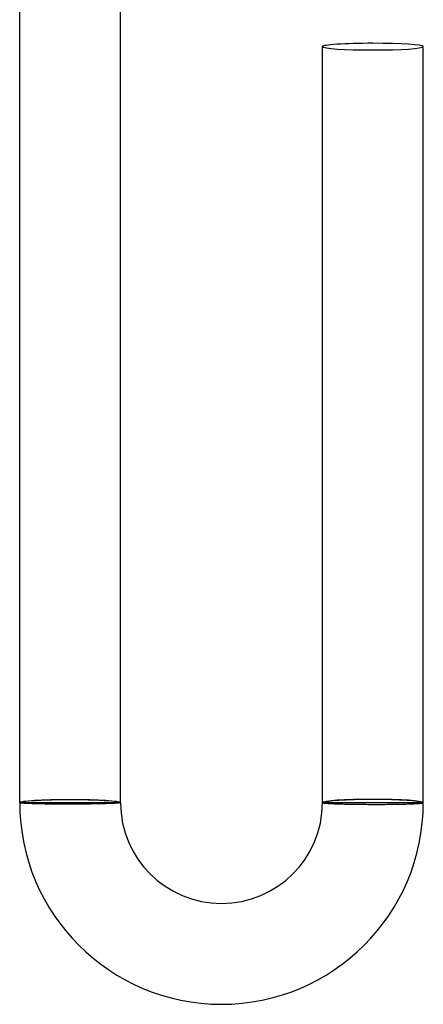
# Model space of a CAD drawing. Header units: millimetres. Extents: x -430 to 430, y -430 to 430.
# Tile 33 of 100: x -2 to 14, y -430 to -391. Entities that reach past the tile are written whole.
import ezdxf

# ---------------------------------------------------------------- set-up
doc = ezdxf.new("R2010")
doc.units = ezdxf.units.MM
doc.layers.add('HIDDEN', color=7, linetype='Continuous')
doc.layers.add('THICK', color=7, linetype='Continuous')

msp = doc.modelspace()

# ---------------------------------------------------------------- linework, layer by layer
at = {"layer": 'HIDDEN'}
for p, q in [((-1.998, -422.003), (-2, -422)), ((-1.991, -422.006), (-1.998, -422.003)), ((-1.98, -422.009), (-1.991, -422.006)), ((-1.964, -422.012), (-1.98, -422.009)), ((-1.944, -422.015), (-1.964, -422.012)), ((-1.919, -422.018), (-1.944, -422.015)), ((-1.89, -422.021), (-1.919, -422.018)), ((-1.857, -422.023), (-1.89, -422.021)), ((-1.819, -422.026), (-1.857, -422.023)), ((-1.777, -422.029), (-1.819, -422.026)), ((-1.732, -422.031), (-1.777, -422.029)), ((-1.682, -422.034), (-1.732, -422.031)), ((-1.629, -422.036), (-1.682, -422.034)), ((-1.572, -422.038), (-1.629, -422.036)), ((-1.511, -422.041), (-1.572, -422.038)), ((-1.447, -422.043), (-1.511, -422.041)), ((-1.38, -422.045), (-1.447, -422.043)), ((-1.31, -422.047), (-1.38, -422.045)), ((-1.236, -422.048), (-1.31, -422.047)), ((-1.16, -422.05), (-1.236, -422.048)), ((-1.081, -422.051), (-1.16, -422.05)), ((-1, -422.053), (-1.081, -422.051)), ((-0.916, -422.054), (-1, -422.053)), ((-0.831, -422.055), (-0.916, -422.054)), ((-0.743, -422.056), (-0.831, -422.055)), ((-0.654, -422.057), (-0.743, -422.056)), ((-0.563, -422.058), (-0.654, -422.057)), ((-0.471, -422.058), (-0.563, -422.058)), ((-0.378, -422.059), (-0.471, -422.058)), ((-0.284, -422.059), (-0.378, -422.059)), ((-0.19, -422.059), (-0.284, -422.059)), ((-0.095, -422.059), (-0.19, -422.059)), ((0, -422.059), (-0.095, -422.059)), ((0.092, -422.058), (0, -422.059)), ((0.185, -422.058), (0.092, -422.058)), ((0.277, -422.058), (0.185, -422.058)), ((0.368, -422.057), (0.277, -422.058)), ((0.458, -422.056), (0.368, -422.057)), ((0.547, -422.055), (0.458, -422.056)), ((0.635, -422.054), (0.547, -422.055)), ((0.722, -422.053), (0.635, -422.054)), ((0.808, -422.052), (0.722, -422.053)), ((0.891, -422.051), (0.808, -422.052)), ((0.973, -422.049), (0.891, -422.051)), ((1.053, -422.048), (0.973, -422.049)), ((1.13, -422.046), (1.053, -422.048)), ((1.205, -422.044), (1.13, -422.046)), ((1.277, -422.043), (1.205, -422.044)), ((1.347, -422.041), (1.277, -422.043)), ((1.414, -422.039), (1.347, -422.041)), ((1.478, -422.037), (1.414, -422.039)), ((1.539, -422.035), (1.478, -422.037)), ((1.596, -422.033), (1.539, -422.035)), ((1.65, -422.031), (1.596, -422.033)), ((1.7, -422.028), (1.65, -422.031)), ((1.747, -422.026), (1.7, -422.028)), ((1.79, -422.024), (1.747, -422.026)), ((1.829, -422.022), (1.79, -422.024)), ((1.865, -422.019), (1.829, -422.022)), ((1.896, -422.017), (1.865, -422.019)), ((1.924, -422.015), (1.896, -422.017)), ((1.947, -422.012), (1.924, -422.015)), ((1.966, -422.01), (1.947, -422.012)), ((1.981, -422.007), (1.966, -422.01)), ((1.991, -422.005), (1.981, -422.007)), ((1.998, -422.002), (1.991, -422.005)), ((2, -422), (1.998, -422.002)), ((10, -422), (10.002, -422.003)), ((10.002, -422.003), (10.009, -422.006)), ((10.009, -422.006), (10.019, -422.008)), ((10.019, -422.008), (10.034, -422.011)), ((10.034, -422.011), (10.053, -422.014)), ((10.053, -422.014), (10.076, -422.016)), ((10.076, -422.016), (10.104, -422.019)), ((10.104, -422.019), (10.135, -422.022)), ((10.135, -422.022), (10.171, -422.024)), ((10.171, -422.024), (10.21, -422.027)), ((10.21, -422.027), (10.253, -422.03)), ((10.253, -422.03), (10.3, -422.032)), ((10.3, -422.032), (10.35, -422.035)), ((10.35, -422.035), (10.404, -422.037)), ((10.404, -422.037), (10.461, -422.039)), ((10.461, -422.039), (10.522, -422.042)), ((10.522, -422.042), (10.586, -422.044)), ((10.586, -422.044), (10.653, -422.046)), ((10.653, -422.046), (10.722, -422.048)), ((10.722, -422.048), (10.795, -422.05)), ((10.795, -422.05), (10.87, -422.052)), ((10.87, -422.052), (10.947, -422.054)), ((10.947, -422.054), (11.027, -422.056)), ((11.027, -422.056), (11.109, -422.057)), ((11.109, -422.057), (11.192, -422.059)), ((11.192, -422.059), (11.278, -422.06)), ((11.278, -422.06), (11.365, -422.061)), ((11.365, -422.061), (11.453, -422.063)), ((11.453, -422.063), (11.542, -422.064)), ((11.542, -422.064), (11.632, -422.064)), ((11.632, -422.064), (11.723, -422.065)), ((11.723, -422.065), (11.815, -422.066)), ((11.815, -422.066), (11.908, -422.066)), ((11.908, -422.066), (12, -422.067)), ((12, -422.067), (12.095, -422.067)), ((12.095, -422.067), (12.19, -422.067)), ((12.19, -422.067), (12.284, -422.067)), ((12.284, -422.067), (12.378, -422.066)), ((12.378, -422.066), (12.471, -422.066)), ((12.471, -422.066), (12.563, -422.065)), ((12.563, -422.065), (12.654, -422.065)), ((12.654, -422.065), (12.743, -422.064)), ((12.743, -422.064), (12.831, -422.063)), ((12.831, -422.063), (12.916, -422.061)), ((12.916, -422.061), (13, -422.06)), ((13, -422.06), (13.081, -422.058)), ((13.081, -422.058), (13.16, -422.057)), ((13.16, -422.057), (13.236, -422.055)), ((13.236, -422.055), (13.31, -422.053)), ((13.31, -422.053), (13.38, -422.051)), ((13.38, -422.051), (13.448, -422.048)), ((13.448, -422.048), (13.512, -422.046)), ((13.512, -422.046), (13.572, -422.044)), ((13.572, -422.044), (13.629, -422.041)), ((13.629, -422.041), (13.682, -422.038)), ((13.682, -422.038), (13.732, -422.035)), ((13.732, -422.035), (13.778, -422.033)), ((13.778, -422.033), (13.819, -422.029)), ((13.819, -422.029), (13.857, -422.026)), ((13.857, -422.026), (13.89, -422.023)), ((13.89, -422.023), (13.919, -422.02)), ((13.919, -422.02), (13.944, -422.017)), ((13.944, -422.017), (13.964, -422.014)), ((13.964, -422.014), (13.98, -422.01)), ((13.98, -422.01), (13.991, -422.007)), ((13.991, -422.007), (13.998, -422.003)), ((13.998, -422.003), (14, -422))]:
    msp.add_line(p, q, dxfattribs=at)
for start_param, end_param in [(3.141593, 4.712389), (-1.570796, 0)]:
    msp.add_ellipse((12, -392), major_axis=(2, 0), ratio=0.066519, start_param=start_param, end_param=end_param, dxfattribs=at)
at = {"layer": 'THICK'}
for p, q in [((-2, -422), (-2, -389.991)), ((2, -422), (2, -389.991)), ((10, -422), (10, -392)), ((14, -422), (14, -392)), ((2, -422), (-2, -422)), ((14, -422), (10, -422))]:
    msp.add_line(p, q, dxfattribs=at)
for radius in [8, 4]:
    msp.add_arc((6, -422), radius, 180, 0, dxfattribs=at)
for centre, major_axis, ratio, start_param, end_param in [((12, -392), (2, 0), 0.066519, 1.570796, 3.141593), ((12, -392), (2, 0), 0.066519, 0, 1.570796), ((0, -422), (-2, 0), 0.058722, -1.570796, 0), ((0, -422), (1.9, 0), 0.058722, 0, 3.141593), ((0, -422), (-2, 0), 0.058722, 3.141593, 4.712389), ((12, -422), (-2, 0), 0.066519, -1.570796, 0), ((12, -422), (-1.9, 0), 0.066519, 3.141593, 6.283185), ((12, -422), (-2, 0), 0.066519, 3.141593, 4.712389)]:
    msp.add_ellipse(centre, major_axis=major_axis, ratio=ratio, start_param=start_param, end_param=end_param, dxfattribs=at)

doc.saveas('drawing.dxf')
